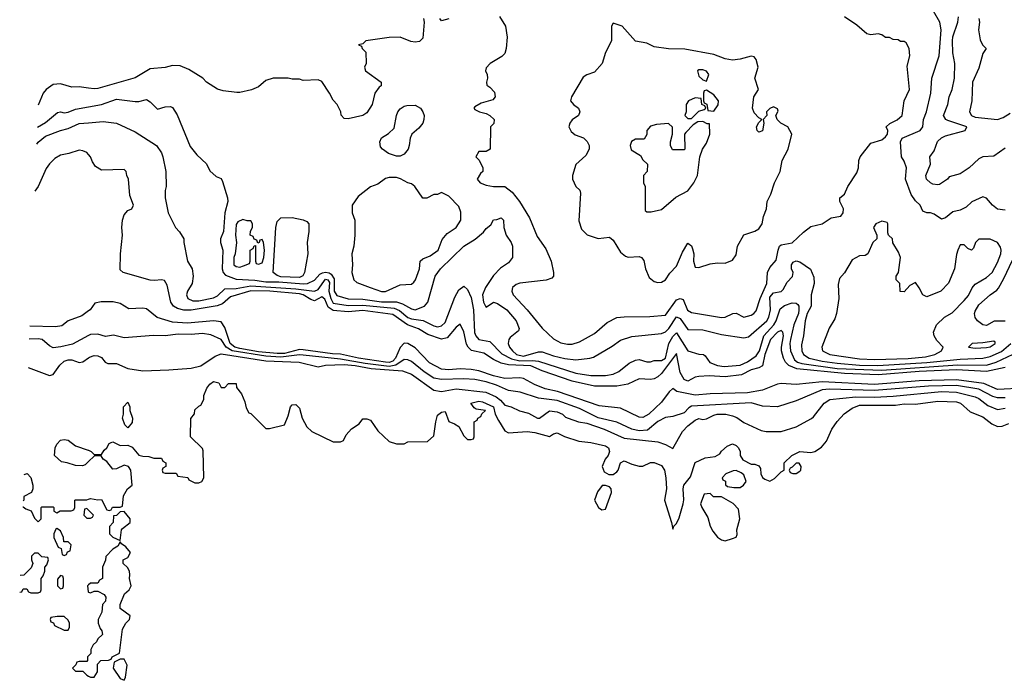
# Model space of a CAD drawing. Header units: inches. Extents: x 2348352 to 2479776, y 460422 to 613655.
# Tile 220 of 256: x 2349631 to 2354906, y 555465 to 559004. Entities that reach past the tile are written whole.
import ezdxf

# ---------------------------------------------------------------- set-up
doc = ezdxf.new("R2010")
doc.units = ezdxf.units.IN
doc.header["$MEASUREMENT"] = 0
doc.layers.add('C3545', color=7, linetype='Continuous')
doc.layers.add('C3555', color=7, linetype='Continuous')

msp = doc.modelspace()

# ---------------------------------------------------------------- linework, layer by layer
at = {"layer": 'C3545', "color": 4}
for points, elevation in [([(2350000, 558637.1), (2349950, 558644), (2349910, 558642.8), (2349850, 558660.7), (2349810, 558656.3), (2349773.2, 558630), (2349756, 558610), (2349730.3, 558545.8)], 96), ([(2349725.8, 558428.2), (2349770, 558452.7), (2349833.8, 558506.2), (2349850, 558510.6), (2349870, 558504.9), (2349890, 558507.7), (2349930, 558525.5), (2350000, 558538)], 92), ([(2349722.4, 558336.8), (2349730, 558347.7), (2349770, 558380.4), (2349849.7, 558410.3), (2349890, 558420.5), (2349950, 558448.2), (2350000, 558452.2)], 88), ([(2350000, 558281.7), (2349990, 558292), (2349970, 558302), (2349950, 558304.7), (2349893.6, 558286.4), (2349850, 558278.8), (2349820.2, 558259.8), (2349790, 558231.3), (2349772.5, 558207.5), (2349729.3, 558110), (2349712.8, 558085.6)], 84), ([(2350000, 557443.5), (2349963.2, 557416.8), (2349890, 557391.3), (2349856, 557364), (2349822.2, 557357.8), (2349685.3, 557362)], 76), ([(2350000, 557312), (2349914.1, 557265.8), (2349850.7, 557250.7), (2349810, 557246.8), (2349790, 557256), (2349751.3, 557290), (2349730, 557294), (2349682.7, 557292.1)], 72), ([(2349676.9, 557140.3), (2349790, 557097.3), (2349810, 557102.8), (2349846.4, 557153.6), (2349870, 557175.3), (2349890, 557182), (2349910, 557182.4), (2349950, 557168), (2349970, 557170.6), (2350000, 557191.7)], 68), ([(2350000, 556637.2), (2349981, 556619), (2349966.8, 556613.2), (2349930, 556616), (2349886, 556630), (2349854.6, 556634.6), (2349818, 556670), (2349821.2, 556710), (2349829.5, 556730.5), (2349850, 556750.8), (2349870, 556754.8), (2349890.7, 556750.7), (2349930, 556721), (2349998, 556698), (2350000, 556697)], 64), ([(2349655.1, 556566.9), (2349672, 556572), (2349691.6, 556551.6), (2349702, 556510), (2349702, 556490), (2349694, 556470), (2349654, 556450), (2349654, 556430), (2349650, 556426), (2349649.7, 556426)], 64), ([(2349648.5, 556393.9), (2349650, 556394), (2349663.6, 556383.6), (2349692.7, 556372.7), (2349710, 556334), (2349730, 556314), (2349746, 556330), (2349746, 556390), (2349750, 556394), (2349810, 556394), (2349814, 556390), (2349814, 556370), (2349830, 556362), (2349848, 556372), (2349907.3, 556372.7), (2349922, 556378), (2349926, 556390), (2349926, 556430), (2349930, 556432), (2349990, 556432), (2350000, 556435)], 64), ([(2350000, 556376), (2349990, 556386), (2349978, 556382), (2349974, 556350), (2349990, 556334), (2350000, 556334)], 64), ([(2349631.1, 555936.6), (2349642, 555938), (2349650, 555954), (2349670, 555954), (2349678, 555938), (2349690, 555934), (2349730, 555934), (2349742, 555938), (2349746, 555950), (2349746, 556010), (2349756.4, 556023.6), (2349766, 556050), (2349766, 556070), (2349776.4, 556083.6), (2349786, 556110), (2349782, 556122), (2349750, 556126), (2349730, 556146)], 64), ([(2349730, 556146), (2349710, 556146), (2349694, 556130), (2349694, 556110), (2349702, 556090), (2349692.7, 556067.3), (2349652.7, 556027.3), (2349634.5, 556026.3)], 64), ([(2350000, 555976), (2349994, 555970), (2349998, 555938), (2350000, 555937.3)], 64), ([(2350000, 555596.3), (2349994, 555590), (2349994, 555570), (2349990, 555566), (2349950, 555566), (2349938, 555562), (2349932.7, 555547.3), (2349914, 555530), (2349930, 555514), (2349970, 555514), (2349990, 555492), (2350000, 555487)], 64)]:
    msp.add_lwpolyline(points, dxfattribs=dict(at, elevation=elevation))
at = {"layer": 'C3545', "color": 4, "elevation": 64}
for points in [[(2349830, 556278), (2349824.7, 556275.3), (2349814, 556250), (2349814, 556230), (2349838, 556178), (2349854, 556170), (2349858, 556138), (2349870, 556134), (2349882, 556138), (2349887.3, 556152.7), (2349902, 556158), (2349906, 556190), (2349890, 556206), (2349867.3, 556207.3), (2349866, 556230), (2349850, 556266)], [(2349850, 556026), (2349834, 556006), (2349834, 555970), (2349850, 555954), (2349862, 555958), (2349866, 555970), (2349866, 556010), (2349862, 556022)], [(2349832.7, 555807.3), (2349798, 555802), (2349794, 555790), (2349798, 555778), (2349812.7, 555772.7), (2349818, 555758), (2349870, 555734), (2349890, 555734), (2349898, 555750), (2349898, 555770), (2349890, 555786), (2349870, 555806)]]:
    msp.add_lwpolyline(points, close=True, dxfattribs=at)
at = {"layer": 'C3555', "color": 4}
for points, elevation in [([(2354910, 557984), (2354870, 557989), (2354842, 558010), (2354810, 558048), (2354790, 558055.3), (2354731.1, 558028.9), (2354701, 557999), (2354670, 557984), (2354630, 557974), (2354590, 557942), (2354570, 557935.3), (2354530, 557962), (2354510, 557968.7), (2354490, 557968.7), (2354470, 557978), (2354455.3, 558010), (2354430, 558034), (2354407.2, 558067.2), (2354376, 558150), (2354381.2, 558210), (2354370, 558246), (2354355.3, 558270), (2354349.2, 558350), (2354359, 558370), (2354455.3, 558410), (2354468.7, 558430), (2354472.3, 558470), (2354489.6, 558510), (2354511.8, 558610), (2354517, 558690), (2354556.9, 558810), (2354567.8, 558950), (2354560.7, 558990), (2354527, 559050)], 92), ([(2351794, 559010), (2351797.6, 558990), (2351790, 558904.7), (2351773.6, 558886.4), (2351750, 558883), (2351726.6, 558886.6), (2351670, 558910.6), (2351610, 558907.7), (2351486, 558890), (2351470, 558874), (2351446, 558870), (2351462, 558862), (2351466, 558850), (2351486, 558830), (2351488, 558770), (2351478, 558750), (2351484, 558730), (2351568, 558670), (2351568, 558650), (2351557.2, 558642.8), (2351534, 558610), (2351519, 558550), (2351490, 558504.7), (2351470, 558491), (2351390, 558472), (2351370, 558474), (2351352.7, 558492.7), (2351352, 558510), (2351332, 558550), (2351310, 558572), (2351291, 558610), (2351250, 558672), (2351230, 558682), (2351150, 558678), (2351130, 558684.7), (2351090, 558684.7), (2351070, 558691.3), (2350989.1, 558690.9), (2350950, 558678), (2350910, 558644.7), (2350872.3, 558627.7), (2350810, 558614), (2350794.4, 558614.4), (2350722, 558622), (2350690, 558631.3), (2350632, 558670), (2350612, 558690), (2350538, 558738), (2350490, 558756), (2350450, 558758.8), (2350410, 558747.3), (2350330, 558740.7), (2350250, 558692.7), (2350050, 558635.5), (2350030, 558633), (2350000, 558637.1)], 96), ([(2351930, 559008.7), (2351890, 558998), (2351882, 559010)], 92), ([(2352201.6, 559021.6), (2352233, 558970), (2352242, 558910), (2352237.3, 558850), (2352230, 558822), (2352213.7, 558806.3), (2352151.3, 558770), (2352130, 558746), (2352127.3, 558730), (2352136, 558710), (2352138, 558690), (2352132, 558670), (2352132.7, 558652.7), (2352150, 558642), (2352175.3, 558615.3), (2352178, 558590), (2352165.4, 558574.6), (2352103.5, 558556.5), (2352070, 558538), (2352064.7, 558530), (2352070, 558522), (2352094, 558510), (2352130, 558501), (2352150, 558491), (2352172, 558470), (2352171.6, 558448.4), (2352154, 558430), (2352152, 558310), (2352130, 558298), (2352090, 558298), (2352074, 558270), (2352091.6, 558251.6), (2352111.3, 558210), (2352111.3, 558190), (2352099.6, 558180.4), (2352082, 558150), (2352098, 558130), (2352130, 558118), (2352169.4, 558110.6), (2352230, 558110.8), (2352270, 558080.7), (2352308.2, 558030), (2352362, 557942), (2352402.6, 557842.6), (2352450, 557776), (2352478, 557710), (2352490.7, 557649.3), (2352490.7, 557629.3), (2352481, 557619), (2352450.7, 557609.3), (2352310, 557592.3), (2352290, 557585.2), (2352270.7, 557569.3), (2352267.3, 557550), (2352274, 557530), (2352348.8, 557448.8), (2352430, 557350.7), (2352490, 557294), (2352530, 557273), (2352564.9, 557264.9), (2352590, 557266), (2352630, 557278.4), (2352710, 557323), (2352777.5, 557382.5), (2352830, 557407.7), (2352870, 557412.7), (2353006.8, 557413.2), (2353090, 557421.6), (2353150, 557502.4), (2353170, 557510.7), (2353184.5, 557504.5), (2353208.4, 557448.4), (2353230, 557434.4), (2353390, 557408.2), (2353410, 557410.5), (2353450.7, 557430.7), (2353470, 557430.8), (2353510, 557410.8), (2353550, 557420.7), (2353564, 557430), (2353575.6, 557444.4), (2353597.6, 557510), (2353633.6, 557590), (2353636.9, 557650), (2353650, 557676.3), (2353683.9, 557716.1), (2353694, 557770), (2353702, 557790), (2353710, 557798), (2353770, 557807.7), (2353830, 557864.9), (2353870, 557895.5), (2353929.3, 557910.7), (2353978, 557942), (2354030, 557952), (2354042, 557970), (2354044, 557990), (2354024, 558030), (2354024, 558050), (2354048.7, 558070), (2354068, 558110), (2354116, 558184), (2354125.2, 558210), (2354126, 558250), (2354134, 558270), (2354190, 558342.8), (2354250, 558360.5), (2354270, 558376.3), (2354279.6, 558390), (2354282, 558410), (2354273.2, 558430), (2354291.6, 558448.4), (2354332.4, 558467.6), (2354358, 558490), (2354369.2, 558570), (2354397.2, 558630), (2354385.1, 558754.9), (2354399.3, 558810), (2354395.3, 558850), (2354380.4, 558880.4), (2354370, 558888), (2354350, 558888), (2354336.4, 558896.4), (2354310, 558898), (2354290, 558908), (2354270, 558908.7), (2354250, 558922), (2354230, 558928), (2354190, 558922), (2354170, 558928.7), (2354115.5, 558975.5), (2354050, 559019)], 96), ([(2354910, 558315.3), (2354850, 558273.2), (2354790, 558269), (2354770, 558259), (2354718, 558210), (2354670, 558179), (2354610, 558162), (2354601, 558150), (2354558.7, 558121.3), (2354550, 558118.4), (2354523.3, 558123.3), (2354509.4, 558130), (2354489.5, 558150), (2354485.1, 558170), (2354509.4, 558230), (2354506, 558270), (2354530, 558302), (2354548.5, 558351.5), (2354568.5, 558371.5), (2354590, 558381.3), (2354695.3, 558410), (2354704, 558430), (2354603.5, 558463.5), (2354592.7, 558470), (2354579.3, 558490), (2354603.7, 558550), (2354609.4, 558590), (2354626.6, 558630), (2354639.3, 558690), (2354640.9, 558770), (2354630, 558826), (2354627.8, 558890), (2354630, 558911.3), (2354657, 558990), (2354660.1, 559020.1)], 88), ([(2354769.3, 559010), (2354772.7, 558990), (2354766.6, 558950), (2354776.5, 558896.5), (2354789.1, 558869.1), (2354808, 558850), (2354790, 558822), (2354770, 558744.7), (2354734.5, 558670), (2354732.3, 558570), (2354719.3, 558510), (2354729.3, 558490), (2354750, 558482.4), (2354870, 558469.7), (2354899.9, 558480.1), (2354936.7, 558503.3)], 84), ([(2350000, 558538), (2350069.6, 558550.4), (2350150, 558578), (2350250, 558566), (2350270, 558566), (2350310, 558576), (2350330, 558564.7), (2350370, 558524.7), (2350410, 558538), (2350439.6, 558539.6), (2350450, 558534), (2350474.4, 558494.4), (2350544.5, 558324.5), (2350579.8, 558279.8), (2350631.1, 558231.1), (2350650, 558194), (2350683.6, 558163.6), (2350710, 558154), (2350716.9, 558136.9), (2350744.7, 558050), (2350746, 558030), (2350730.3, 557970), (2350722.8, 557870), (2350706.7, 557830), (2350706.7, 557810), (2350719.2, 557770), (2350715.8, 557670), (2350721.1, 557650), (2350734.4, 557634.4), (2350790, 557614.6), (2350890, 557608.6), (2350950, 557599.8), (2351019.2, 557599.2), (2351151.6, 557588.4), (2351172.7, 557590), (2351210, 557608.5), (2351238.6, 557641.4), (2351252.4, 557647.6), (2351270, 557651.7), (2351288.5, 557648.5), (2351300.3, 557640.3), (2351315.3, 557615.3), (2351316.5, 557550), (2351330, 557526.3), (2351390, 557509.2), (2351470, 557505.8), (2351570, 557493), (2351650, 557491.5), (2351681.2, 557481.2), (2351730, 557454), (2351750, 557450.4), (2351799, 557470), (2351817.2, 557490), (2351856, 557630), (2351885.2, 557670), (2352010, 557790.6), (2352071.5, 557828.5), (2352115.1, 557864.9), (2352130, 557884.7), (2352154.6, 557905.4), (2352170, 557932), (2352187.3, 557932.7), (2352210, 557942), (2352222, 557930), (2352224.7, 557890), (2352238, 557850), (2352264.7, 557810), (2352271.3, 557790), (2352271.3, 557730), (2352250, 557702), (2352207.1, 557672.9), (2352170, 557634), (2352126.8, 557570), (2352110.8, 557530), (2352116, 557490), (2352126, 557470), (2352130, 557464.7), (2352169.3, 557490.7), (2352190, 557484), (2352240.7, 557450), (2352290, 557391), (2352306.8, 557350), (2352302.8, 557337.2), (2352258.4, 557301.6), (2352250.6, 557290), (2352248.4, 557270), (2352255.8, 557250), (2352270.4, 557230), (2352292.7, 557210), (2352330, 557200.9), (2352410, 557223.7), (2352430, 557224.9), (2352490, 557202.6), (2352551.5, 557188.5), (2352610, 557181.6), (2352686, 557190), (2352704.1, 557195.9), (2352804.8, 557255.2), (2352850, 557287.3), (2352910, 557307.3), (2353070, 557322), (2353090, 557332.2), (2353107.8, 557350), (2353150, 557412.7), (2353170, 557403), (2353210, 557344), (2353290, 557341.6), (2353390, 557317.1), (2353510, 557298.8), (2353535.1, 557304.9), (2353634, 557390), (2353644.4, 557410), (2353653.3, 557450), (2353650, 557517.3), (2353670, 557541.1), (2353710, 557548.2), (2353721.6, 557558.4), (2353742.7, 557597.3), (2353771.6, 557628.4), (2353774, 557650), (2353765.6, 557670), (2353765.6, 557690), (2353774.2, 557705.8), (2353790, 557712.7), (2353810, 557706), (2353867.2, 557667.2), (2353884.8, 557624.8), (2353887.6, 557590), (2353870.4, 557530), (2353870.5, 557470), (2353850, 557429), (2353838.7, 557390), (2353830.6, 557310), (2353818.8, 557261.2), (2353821.3, 557230), (2353830, 557210.8), (2353860.7, 557190), (2353930, 557174.5), (2354010, 557164), (2354130, 557153.9), (2354228.4, 557151.6), (2354490, 557167), (2354670, 557185.4), (2354790, 557190.2), (2354830, 557199.2), (2354890, 557225.8), (2354939.7, 557270)], 92), ([(2350000, 558452.2), (2350078.5, 558458.5), (2350150.5, 558450.5), (2350250, 558402.8), (2350364.7, 558330), (2350390.7, 558290.7), (2350398.8, 558270), (2350414.8, 558190), (2350416, 558110), (2350410.9, 558089.1), (2350410.8, 558050), (2350426.8, 557970), (2350466, 557890), (2350487.1, 557867.1), (2350511, 557830), (2350511, 557810), (2350530.8, 557710), (2350554.8, 557670), (2350561, 557630), (2350554.8, 557590), (2350530.7, 557550), (2350524.9, 557530), (2350531, 557510), (2350558.4, 557498.4), (2350590, 557497.6), (2350670, 557513.7), (2350690, 557523.7), (2350730, 557561.7), (2350790, 557563.5), (2350870, 557578.8), (2351110, 557562.7), (2351210, 557550.3), (2351230, 557558), (2351270, 557614.2), (2351282, 557610), (2351290, 557596), (2351286.7, 557550), (2351297.3, 557510), (2351310, 557485.8), (2351390, 557473.5), (2351470, 557474.4), (2351638, 557458), (2351666, 557446), (2351710, 557408.3), (2351730, 557401.2), (2351792.7, 557392.7), (2351850, 557364.4), (2351870, 557359.3), (2351890, 557363.8), (2351910, 557382), (2351962, 557518), (2351984.2, 557555.8), (2352010, 557576), (2352030, 557558.8), (2352050, 557516), (2352061.5, 557450), (2352068.2, 557328.2), (2352074, 557310), (2352090, 557290.4), (2352150, 557279.1), (2352214.1, 557214.1), (2352266.3, 557186.3), (2352310, 557176), (2352378.4, 557178.4), (2352410, 557174.4), (2352609.6, 557110.4), (2352690, 557097.6), (2352770, 557097.6), (2352810, 557104.4), (2352841, 557119), (2352896.6, 557163.4), (2352930, 557180.7), (2352950, 557184), (2352990, 557170.8), (2353010, 557170.8), (2353030, 557178.8), (2353070, 557178), (2353090, 557190.7), (2353108.5, 557270), (2353130, 557306.4), (2353150, 557326), (2353210, 557230.7), (2353270, 557211.3), (2353294, 557210), (2353303.6, 557203.6), (2353327.9, 557167.9), (2353370, 557150.7), (2353405.7, 557145.7), (2353490, 557152.4), (2353530, 557171.8), (2353576.1, 557203.9), (2353593.5, 557230), (2353618, 557310), (2353670.9, 557370), (2353682.7, 557390), (2353705.6, 557454.4), (2353727.3, 557472.7), (2353770, 557487), (2353790, 557486), (2353798.7, 557478.7), (2353804.4, 557470), (2353804.9, 557450), (2353802.4, 557430), (2353777.3, 557370), (2353760.7, 557290), (2353757.3, 557270), (2353760.3, 557230), (2353782.3, 557182.3), (2353798.4, 557170), (2353821.5, 557161.5), (2354010, 557135.9), (2354250, 557125.8), (2354655.1, 557155.1), (2354810, 557153.2), (2354862, 557170), (2354952.4, 557212.4)], 88), ([(2354910, 557140.3), (2354810, 557119.8), (2354650, 557128.1), (2354450, 557118.4), (2354230, 557101), (2354050, 557107.6), (2353793.8, 557133.8), (2353751, 557151), (2353733.1, 557170), (2353722.8, 557190), (2353712.6, 557230), (2353712.4, 557250), (2353722.6, 557310), (2353719.1, 557330), (2353710, 557339.1), (2353690, 557330.3), (2353652.6, 557290), (2353623.5, 557210), (2353609.7, 557150.3), (2353590, 557139.5), (2353550, 557128.9), (2353498, 557102), (2353410, 557091.3), (2353324.1, 557095.9), (2353270, 557093.1), (2353250, 557089), (2353210, 557067.1), (2353190, 557076.9), (2353170, 557114), (2353150, 557216), (2353070, 557108.8), (2353050, 557090.3), (2353030, 557080.4), (2353010, 557076.4), (2352950, 557079.3), (2352888.2, 557051.8), (2352830, 557041.1), (2352710, 557040.2), (2352590, 557068.1), (2352430, 557123.6), (2352369.5, 557149.5), (2352250, 557155.4), (2352210, 557163.9), (2352170, 557182.7), (2352117.2, 557217.2), (2352051.8, 557231.8), (2352032.7, 557250), (2352025.3, 557265.3), (2352010, 557332), (2351990, 557372), (2351970, 557356), (2351920.5, 557299.5), (2351890, 557292), (2351818, 557318), (2351767.5, 557347.5), (2351709.4, 557369.4), (2351630, 557424.9), (2351470, 557446.2), (2351390, 557439.7), (2351310, 557445.2), (2351283.4, 557463.4), (2351266, 557506), (2351250, 557519.5), (2351210, 557498.3), (2351190, 557504.6), (2351150.4, 557530), (2351130, 557535.3), (2350972, 557550), (2350870, 557550.9), (2350760.9, 557519.1), (2350717.5, 557482.5), (2350688.9, 557471.1), (2350550, 557447), (2350510, 557447.6), (2350476, 557456), (2350454.4, 557470), (2350440.3, 557490), (2350422, 557582), (2350407.1, 557607.1), (2350390, 557610.8), (2350354.1, 557605.8), (2350330, 557609), (2350184.7, 557650), (2350170, 557664.7), (2350170.4, 557750), (2350182.6, 557850), (2350177.6, 557890), (2350182.6, 557930), (2350190, 557959), (2350210, 557982), (2350231.3, 557990), (2350241, 558010), (2350222, 558062), (2350214.8, 558150), (2350204.7, 558170), (2350202, 558190), (2350190, 558202), (2350070, 558198), (2350038, 558218), (2350022, 558242), (2350011.3, 558270), (2350000, 558281.7)], 84), ([(2354910, 557389.4), (2354850.7, 557389.3), (2354810, 557366), (2354790, 557369.3), (2354762, 557390), (2354750, 557408), (2354746.6, 557430), (2354750, 557442), (2354770, 557476), (2354829, 557530), (2354865.4, 557554.6), (2354873.8, 557566.2), (2354903.3, 557616.7), (2354950, 557716)], 92), ([(2355010, 557030.2), (2354870, 557022.7), (2354795.1, 557055.1), (2354650, 557074.3), (2354450, 557068.6), (2354210, 557048.7), (2353930, 557064.1), (2353790, 557050.3), (2353710, 557054.9), (2353690, 557051.8), (2353610, 557018.4), (2353530, 557004.9), (2353330, 557000.3), (2353250, 556992.6), (2353151.3, 557011.3), (2353130, 557027.3), (2353110, 557010.7), (2353070, 556954.9), (2353002, 556890), (2352970, 556872.7), (2352950, 556874.9), (2352850, 556922), (2352735.1, 556935.1), (2352512.6, 557012.6), (2352446.6, 557026.6), (2352389.2, 557049.2), (2352330, 557082), (2352310, 557085.7), (2352230, 557081.3), (2352170, 557095.5), (2352090, 557123.6), (2352050, 557129), (2351990, 557132.9), (2351930, 557127.6), (2351890, 557132.2), (2351826.3, 557166.3), (2351750, 557246.4), (2351710, 557268.5), (2351690, 557270.3), (2351670, 557248.4), (2351643.8, 557190), (2351630, 557174.7), (2351610, 557167.9), (2351591, 557169), (2351446.8, 557190), (2351350, 557211.5), (2351306.7, 557213.3), (2351150, 557235), (2351130, 557236.5), (2351050, 557216.4), (2351010, 557215), (2350910, 557225.4), (2350810, 557242.3), (2350783.1, 557250), (2350759.3, 557270), (2350730, 557355.5), (2350710, 557384.9), (2350670, 557391.3), (2350530, 557378), (2350450, 557382.7), (2350367.7, 557407.7), (2350310, 557455.5), (2350290, 557459.3), (2350215.2, 557455.2), (2350170, 557484), (2350132.5, 557492.5), (2350068, 557492), (2350034, 557486), (2350009, 557450), (2350000, 557443.5)], 76), ([(2354910, 556978.5), (2354870, 556978), (2354844.6, 556984.6), (2354770, 557024.2), (2354650, 557043.5), (2354499.7, 557040.3), (2354210, 557017.7), (2353970, 557025.2), (2353930, 557021.1), (2353790, 556962), (2353690, 556930.7), (2353610, 556933), (2353550, 556950.4), (2353230, 556933), (2353215.6, 556924.4), (2353190, 556897.1), (2353130, 556877.3), (2353090, 556873), (2353050, 556850.4), (2352994.6, 556805.4), (2352950, 556800.9), (2352910.8, 556810), (2352830, 556848.4), (2352730, 556870.3), (2352630, 556921.3), (2352510, 556964.6), (2352410, 556976.4), (2352312.3, 557007.7), (2352250, 557017.1), (2352186.1, 557046.1), (2352130, 557064), (2352070, 557075.6), (2352010, 557080.3), (2351890, 557075.6), (2351850, 557082.6), (2351797.4, 557117.4), (2351730, 557172.7), (2351710, 557181.6), (2351690, 557183.8), (2351646.7, 557153.3), (2351610, 557146.5), (2351482.4, 557162.4), (2351350, 557185.9), (2351150, 557206.3), (2351130, 557207.8), (2351030, 557195.7), (2350950, 557201), (2350770.1, 557230.1), (2350738, 557250), (2350710, 557290.6), (2350655.2, 557315.2), (2350610, 557323.2), (2350550, 557318), (2350480.3, 557319.7), (2350410, 557310.3), (2350348.5, 557311.5), (2350190, 557299.1), (2350133.7, 557313.7), (2350090, 557307.3), (2350050, 557318.8), (2350010, 557317.3), (2350000, 557312)], 72), ([(2350000, 557191.7), (2350004.9, 557195.1), (2350030, 557205.5), (2350050, 557203), (2350070, 557193.4), (2350088.7, 557168.7), (2350102.8, 557162.8), (2350150, 557162), (2350210, 557135.6), (2350290, 557123.6), (2350430, 557127.2), (2350550, 557137.3), (2350601.2, 557150), (2350679, 557201), (2350710, 557214.3), (2350950, 557177.1), (2351128.7, 557168.7), (2351230, 557144), (2351270, 557153.7), (2351370, 557156.6), (2351428.6, 557151.4), (2351514.6, 557134.6), (2351682.4, 557122.4), (2351730, 557104.6), (2351850, 557018.7), (2351890, 557012.2), (2351970, 557026.7), (2352127.9, 557007.9), (2352183.1, 556983.1), (2352206.2, 556966.2), (2352230, 556939.1), (2352264.7, 556930), (2352308.9, 556908.9), (2352356.1, 556896.1), (2352404.7, 556870), (2352415.3, 556870), (2352470, 556907.7), (2352510, 556903), (2352538.8, 556890), (2352554.6, 556874.6), (2352568.4, 556868.4), (2352624.7, 556850), (2352670, 556841.7), (2352762.8, 556810), (2352870, 556761.3), (2353050, 556743.1), (2353090, 556728.2), (2353130, 556706), (2353182, 556798), (2353210, 556828), (2353250, 556859.1), (2353270, 556867.3), (2353290, 556862), (2353310, 556864.9), (2353350, 556886), (2353368, 556890), (2353414, 556890), (2353450, 556881.6), (2353471.9, 556871.9), (2353510, 556845.5), (2353603.4, 556803.4), (2353630, 556797.3), (2353710, 556797.1), (2353790, 556822), (2353872.1, 556867.9), (2353883.7, 556876.3), (2353940.9, 556950), (2353971.5, 556968.5), (2354110, 556982.8), (2354210, 556981.5), (2354310, 556986.4), (2354570, 557011.8), (2354650, 557008.1), (2354750, 556983.7), (2354770, 556974), (2354817.2, 556937.2), (2354870, 556916.4), (2354910, 556922)], 68), ([(2350000, 556697), (2350014, 556690), (2350030, 556674), (2350070, 556674), (2350083.1, 556696.9), (2350098, 556710), (2350110, 556734), (2350120.4, 556739.6), (2350130, 556742), (2350170, 556722), (2350210, 556724.7), (2350234.4, 556714.4), (2350270, 556671.3), (2350290, 556664.7), (2350323.6, 556663.6), (2350350, 556654), (2350390, 556654), (2350398, 556638), (2350414, 556630), (2350414, 556610), (2350398, 556602), (2350394, 556590), (2350398, 556578), (2350410, 556574), (2350470, 556574), (2350478, 556558), (2350531.6, 556551.6), (2350538, 556538), (2350570, 556522), (2350590, 556522), (2350606, 556530), (2350618, 556550), (2350614.6, 556694.6), (2350610, 556706), (2350546, 556770), (2350547.3, 556867.3), (2350567.3, 556892.7), (2350570, 556914), (2350590, 556934), (2350602, 556938), (2350618, 556970), (2350618, 556990), (2350634, 557030), (2350650, 557052), (2350670, 557064.7), (2350698, 557058), (2350710, 557034), (2350730, 557034), (2350750, 557054), (2350790, 557054), (2350792.7, 557032.7), (2350819.6, 556999.6), (2350836.9, 556956.9), (2350843.6, 556923.6), (2350858, 556898), (2350870, 556894), (2350950, 556814), (2350970, 556814), (2351050, 556834), (2351070, 556882), (2351082.7, 556930), (2351090, 556941), (2351110, 556942.8), (2351130, 556922), (2351144.9, 556870), (2351170, 556822), (2351196.9, 556796.9), (2351310, 556742), (2351350, 556742), (2351366, 556750), (2351380.2, 556779.8), (2351408.9, 556811.1), (2351450, 556838), (2351470, 556864.7), (2351490, 556866), (2351510, 556858), (2351550, 556802), (2351610, 556744.7), (2351650, 556732), (2351690, 556732), (2351710, 556742), (2351816.4, 556743.6), (2351850, 556774), (2351859.6, 556850), (2351870, 556884.7), (2351890, 556901), (2351910, 556904.7), (2351930, 556851.3), (2351959.6, 556839.6), (2351983.6, 556823.6), (2352010, 556774), (2352030, 556754), (2352050, 556754), (2352062, 556758), (2352066, 556770), (2352066, 556850), (2352082, 556858), (2352086, 556870), (2352102, 556878), (2352107.3, 556892.7), (2352126, 556910), (2352076.5, 556916.5), (2352065.2, 556925.2), (2352048, 556950), (2352090, 556960.5), (2352110, 556957.1), (2352170, 556930.4), (2352178.4, 556890), (2352195.8, 556855.8), (2352230, 556801), (2352250, 556791), (2352350, 556798), (2352390, 556793), (2352470, 556771.3), (2352490, 556784.7), (2352510, 556790.5), (2352550, 556771), (2352626.4, 556746.4), (2352690, 556739.1), (2352770, 556720.7), (2352786, 556710), (2352791, 556690), (2352782.8, 556670), (2352766.8, 556650), (2352750.8, 556610), (2352762, 556582), (2352786.8, 556566.8), (2352810, 556567.3), (2352830, 556581), (2352837.2, 556590), (2352849.4, 556630.6), (2352870, 556641), (2352910, 556622), (2352950, 556612), (2352970, 556612), (2353010, 556631.3), (2353030, 556631.3), (2353070, 556616), (2353086, 556590), (2353092.7, 556550), (2353096.3, 556490), (2353084.7, 556430), (2353122.8, 556310), (2353130, 556274), (2353135.3, 556290), (2353150, 556304.7), (2353164.1, 556335.9), (2353185.2, 556410), (2353189.3, 556430.7), (2353185.2, 556490), (2353189.2, 556510), (2353225.2, 556554.8), (2353250, 556632), (2353303.1, 556656.9), (2353356.4, 556663.6), (2353382, 556678), (2353390, 556692), (2353420.2, 556719.8), (2353450, 556731.3), (2353470, 556722), (2353482, 556710), (2353491, 556690), (2353491.3, 556670), (2353505.4, 556645.4), (2353550, 556622), (2353570, 556622), (2353590, 556614), (2353599.6, 556599.6), (2353602, 556570), (2353611.1, 556551.1), (2353622, 556542), (2353650, 556531.3), (2353674.6, 556545.4), (2353710, 556582), (2353726, 556590), (2353726, 556630), (2353768, 556670), (2353810, 556691), (2353870, 556684.7), (2353890, 556691.3), (2353926, 556714), (2353953.6, 556746.4), (2353982, 556810), (2354010, 556850.7), (2354048, 556892), (2354090, 556923), (2354130, 556938.7), (2354322, 556938), (2354370, 556946), (2354430, 556944.4), (2354550, 556959.5), (2354650, 556957), (2354670.7, 556950), (2354722.9, 556902.9), (2354790, 556875.8), (2354839, 556839), (2354870, 556824.9), (2354893.6, 556826.4), (2354930, 556840.7)], 64), ([(2350000, 556435), (2350010, 556438), (2350050, 556432), (2350070, 556434), (2350098, 556378), (2350110, 556374), (2350122, 556378), (2350128.4, 556391.6), (2350170, 556392), (2350182, 556398), (2350186.6, 556453.4), (2350209, 556490), (2350233.2, 556510), (2350226, 556590), (2350214, 556610), (2350190, 556617.2), (2350150, 556597.2), (2350130, 556595.3), (2350097.5, 556637.5), (2350078, 556650), (2350067.3, 556667.3), (2350030, 556666), (2350000, 556637.2)], 64), ([(2350000, 556334), (2350010, 556334), (2350022, 556338), (2350026, 556350), (2350000, 556376)], 64), ([(2350000, 555487), (2350010, 555482), (2350030, 555482), (2350048, 555510), (2350048.4, 555551.6), (2350066, 555570), (2350107.3, 555572.7), (2350122, 555578), (2350126, 555590), (2350166, 555610), (2350181.6, 555738.4), (2350199.3, 555770), (2350219.3, 555790), (2350222.7, 555810), (2350169.4, 555849.4), (2350169, 555870), (2350192.7, 555927.3), (2350218, 555950), (2350228.7, 555970), (2350219, 556010), (2350222, 556030), (2350219, 556050), (2350209.1, 556069.1), (2350186, 556090), (2350186, 556110), (2350210, 556122), (2350224, 556150), (2350200.4, 556180.4), (2350176.4, 556196.4), (2350170, 556206), (2350156.9, 556183.1), (2350130, 556168), (2350092.7, 556127.3), (2350091.6, 556108.4), (2350074, 556070), (2350074, 556010), (2350058, 556002), (2350050, 555986), (2350010, 555986), (2350000, 555976)], 64), ([(2350000, 555937.3), (2350010, 555934), (2350030, 555942), (2350050, 555942), (2350083.6, 555923.6), (2350092, 555910), (2350091.6, 555888.4), (2350074, 555870), (2350072, 555830), (2350051.3, 555790), (2350051.3, 555770), (2350062, 555742), (2350072, 555730), (2350074, 555710), (2350050, 555686), (2350042, 555670), (2350024.7, 555655.3), (2350012, 555630), (2350011.6, 555608.4), (2350000, 555596.3)], 64)]:
    msp.add_lwpolyline(points, dxfattribs=dict(at, elevation=elevation))
for points, elevation in [([(2352810, 558986), (2352802, 558970), (2352801, 558890), (2352770, 558828), (2352750.8, 558770), (2352710, 558722), (2352670, 558708.7), (2352650, 558695.3), (2352586.8, 558590), (2352581, 558570), (2352598, 558550), (2352624.7, 558530), (2352632, 558510), (2352624.7, 558490), (2352590, 558468), (2352578, 558450), (2352572, 558430), (2352585.4, 558405.4), (2352606.4, 558386.4), (2352651, 558371), (2352671.1, 558351.1), (2352682, 558330), (2352682, 558310), (2352663.6, 558276.4), (2352611.1, 558228.9), (2352592, 558170), (2352592, 558150), (2352611.1, 558111.1), (2352631.3, 558090), (2352635.3, 558075.3), (2352626, 557926), (2352641, 557881), (2352671.1, 557851.1), (2352730, 557831.3), (2352790, 557838), (2352810, 557822), (2352850, 557758), (2352876.9, 557736.9), (2352891.1, 557731.1), (2352950, 557736), (2352962, 557730), (2352973.7, 557713.7), (2352984, 557670), (2353003.4, 557623.4), (2353030, 557602), (2353050, 557596.3), (2353070, 557598), (2353090, 557610.7), (2353114.3, 557645.7), (2353150, 557683.8), (2353182.4, 557757.6), (2353210, 557806), (2353230, 557792), (2353235.8, 557775.8), (2353242.4, 557750), (2353241.3, 557710), (2353250, 557678.8), (2353270, 557676), (2353330, 557696), (2353370, 557701), (2353410, 557698.8), (2353450, 557716), (2353470, 557744.7), (2353477.2, 557790), (2353509.4, 557850.6), (2353570, 557870.8), (2353590, 557882.8), (2353609.2, 557910), (2353616, 557950), (2353632, 557990), (2353635.1, 558030), (2353654.5, 558070), (2353675.1, 558130), (2353705.2, 558190), (2353715.1, 558250), (2353747, 558310), (2353766.6, 558390), (2353745.2, 558430), (2353708.7, 558450), (2353688, 558470), (2353682, 558490), (2353693.6, 558513.6), (2353690, 558526), (2353670, 558538), (2353650, 558528), (2353632, 558510), (2353634, 558490), (2353614, 558470), (2353618, 558450), (2353610, 558409), (2353590, 558402), (2353582, 558410), (2353579, 558430), (2353590, 558454), (2353606, 558470), (2353590, 558478), (2353564.8, 558504.8), (2353556, 558530), (2353563.7, 558590), (2353588.7, 558630), (2353569.4, 558690), (2353586.6, 558750), (2353577.2, 558790), (2353565.2, 558805.2), (2353549.1, 558809.1), (2353490, 558792.3), (2353450, 558787), (2353410, 558794.5), (2353350, 558817.6), (2353193.4, 558846.6), (2353107.2, 558847.2), (2353030, 558858), (2352990, 558878), (2352929.3, 558889.3), (2352858, 558970)], 104), ([(2353290, 558735.3), (2353270, 558735.3), (2353262, 558730), (2353270, 558702), (2353290, 558682), (2353310, 558674), (2353322, 558710), (2353310, 558728)], 108), ([(2353310, 558626), (2353298, 558622), (2353294, 558610), (2353294, 558570), (2353298, 558558), (2353311.6, 558551.6), (2353318, 558518), (2353350, 558514), (2353372.9, 558547.1), (2353374, 558570), (2353350, 558602)], 108), ([(2353250, 558586), (2353214, 558570), (2353202, 558550), (2353202, 558510), (2353194, 558490), (2353210, 558474), (2353230, 558474), (2353270, 558514), (2353298, 558522), (2353306, 558530), (2353302, 558542), (2353286, 558550), (2353282, 558582)], 108), ([(2351650, 558272.7), (2351607.6, 558287.6), (2351575.3, 558310), (2351563.7, 558323.7), (2351561.2, 558350), (2351570, 558371), (2351606.6, 558393.4), (2351638, 558422), (2351649.2, 558490), (2351657.2, 558510), (2351670, 558526), (2351690, 558541), (2351704.7, 558544.7), (2351750, 558546), (2351778, 558530), (2351790.9, 558510.9), (2351798, 558490), (2351796, 558470), (2351791, 558450), (2351770, 558422), (2351732, 558390), (2351722, 558370), (2351718, 558330), (2351711.3, 558310), (2351690, 558284), (2351670, 558273.2)], 92), ([(2353290, 558458), (2353263.6, 558456.4), (2353239.6, 558440.4), (2353199.6, 558400.4), (2353192, 558390), (2353194, 558310), (2353190, 558306), (2353127.3, 558307.3), (2353118, 558330), (2353118, 558350), (2353128, 558390), (2353127.3, 558427.3), (2353107.3, 558447.3), (2353043.1, 558443.1), (2353010, 558434), (2352991.3, 558410), (2352991.3, 558388.7), (2352976, 558364), (2352930, 558364), (2352907.9, 558352.1), (2352900.7, 558330), (2352907.3, 558307.3), (2352956.9, 558276.9), (2352970, 558254), (2352994, 558230), (2352992, 558190), (2352972, 558170), (2352972, 558130), (2352982, 558110), (2352982, 557982), (2352990, 557974), (2353014, 557974), (2353070, 557986.8), (2353146.3, 558053.7), (2353210, 558086.8), (2353242.7, 558130), (2353262.7, 558170), (2353275.3, 558270), (2353288.7, 558310), (2353310, 558342), (2353329, 558390), (2353326, 558446), (2353314, 558446)], 108), ([(2351650, 558159.3), (2351610, 558159.3), (2351590, 558154), (2351550, 558122), (2351510, 558109), (2351443.5, 558056.5), (2351411.3, 558010), (2351411.3, 557970), (2351426, 557930), (2351426.8, 557850), (2351420.7, 557790), (2351410.8, 557750), (2351414, 557690), (2351411, 557650), (2351421, 557610), (2351436.8, 557596.8), (2351508.3, 557568.3), (2351570, 557548), (2351590, 557548.2), (2351670, 557582.8), (2351730, 557586.8), (2351742.5, 557597.5), (2351751.8, 557610), (2351773.6, 557670), (2351776, 557710), (2351790, 557722), (2351830, 557738), (2351872.7, 557770), (2351894, 557826), (2351921.2, 557858.8), (2351970, 557891.3), (2351994, 557930), (2351993.6, 557973.6), (2351983.1, 558003.1), (2351930, 558058), (2351890, 558078), (2351870, 558068), (2351850, 558068), (2351811.6, 558048.4), (2351790, 558048), (2351748.7, 558110), (2351730, 558124), (2351710, 558129.2), (2351671.9, 558151.9)], 96), ([(2350826, 557934), (2350799.6, 557920.4), (2350790, 557906), (2350786.8, 557850), (2350792, 557810), (2350784.7, 557750), (2350778, 557730), (2350778, 557690), (2350790, 557681), (2350810, 557678), (2350830, 557684.7), (2350862, 557698), (2350866, 557710), (2350866, 557770), (2350882, 557778), (2350887.3, 557792.7), (2350894, 557794), (2350894, 557710), (2350898, 557698), (2350910, 557694), (2350930, 557702), (2350939, 557730), (2350942, 557770), (2350938, 557810), (2350930, 557826), (2350918, 557822), (2350914, 557810), (2350906, 557806), (2350902, 557822), (2350887.3, 557827.3), (2350882, 557842), (2350866, 557850), (2350868.4, 557871.6), (2350878, 557890), (2350878, 557910), (2350870, 557926), (2350850, 557926)], 96), ([(2351130, 557622.9), (2351030, 557626.6), (2351010, 557634), (2350989.7, 557650), (2351003.1, 557890), (2351010, 557922.8), (2351030, 557942.4), (2351090, 557944.4), (2351150, 557932.4), (2351170, 557923), (2351180.4, 557910), (2351180.3, 557870), (2351171.8, 557810), (2351174, 557750), (2351157.6, 557650), (2351148.4, 557631.6)], 92), ([(2354250, 557924), (2354218, 557910), (2354204.7, 557890), (2354222, 557850), (2354222, 557830), (2354202, 557810), (2354174, 557750), (2354159.6, 557740.4), (2354130, 557738), (2354090, 557718), (2354050, 557648), (2354022.8, 557617.2), (2354015.3, 557584.7), (2354018.8, 557510), (2354006, 557430), (2353998, 557402), (2353968.1, 557351.9), (2353927.3, 557250), (2353930.8, 557230), (2353971.3, 557210), (2354130, 557187.3), (2354210, 557183.5), (2354390, 557188.8), (2354483, 557197), (2354533.2, 557210), (2354568.7, 557230), (2354578, 557250), (2354544.8, 557284.8), (2354529.4, 557310), (2354526.6, 557330), (2354542.7, 557370), (2354585.2, 557410), (2354626.7, 557433.3), (2354690, 557499.1), (2354712.9, 557527.1), (2354732.7, 557567.3), (2354750, 557587.3), (2354810, 557622), (2354840.9, 557650), (2354870, 557702.8), (2354886.6, 557750), (2354889.2, 557770), (2354885.6, 557785.6), (2354868.7, 557810), (2354830, 557829), (2354770, 557828), (2354752, 557810), (2354739.8, 557780.2), (2354730, 557768.7), (2354710, 557778), (2354690, 557798), (2354670, 557798), (2354656, 557770), (2354650, 557746), (2354638.8, 557670), (2354607.1, 557592.9), (2354564.7, 557550), (2354490, 557519), (2354469.1, 557529.1), (2354450, 557568), (2354430, 557595.3), (2354399.6, 557580.4), (2354370, 557546), (2354347.3, 557547.3), (2354346, 557590), (2354326, 557610), (2354326, 557630), (2354338, 557650), (2354348.7, 557730), (2354338.6, 557758.6), (2354308.4, 557808.4), (2354306, 557830), (2354286, 557850), (2354282, 557862), (2354282, 557910), (2354278, 557918)], 96), ([(2354850, 557282), (2354790, 557272.3), (2354734, 557270), (2354714, 557250), (2354750, 557244.9), (2354810, 557248.2), (2354830, 557251.3), (2354857.2, 557270), (2354856, 557276)], 96), ([(2350210, 556818), (2350194, 556834), (2350182, 556870), (2350188, 556890), (2350188, 556930), (2350210, 556954), (2350222, 556930), (2350222, 556910), (2350236, 556870), (2350234.4, 556845.6)], 64), ([(2353790, 556628), (2353770, 556606), (2353758, 556602), (2353754, 556590), (2353758, 556578), (2353772.7, 556572.7), (2353790, 556572), (2353810, 556584.7), (2353815.3, 556590), (2353818, 556610), (2353807.3, 556627.3)], 64), ([(2353470, 556588), (2353452.7, 556587.3), (2353414, 556570), (2353394, 556550), (2353398, 556538), (2353411.6, 556531.6), (2353412.7, 556512.7), (2353423.6, 556503.6), (2353456.9, 556496.9), (2353490, 556498), (2353508, 556510), (2353522, 556530), (2353510, 556566), (2353496.4, 556576.4)], 64), ([(2352770, 556508.7), (2352752, 556508), (2352726.4, 556473.6), (2352711, 556430), (2352730.9, 556390.9), (2352750, 556378), (2352770, 556382), (2352801.2, 556470), (2352799, 556490), (2352790, 556502)], 64), ([(2353330, 556466), (2353298, 556462), (2353278, 556410), (2353284.7, 556390), (2353316.7, 556336.7), (2353330.6, 556290), (2353344.1, 556264.1), (2353370, 556231.3), (2353390, 556218), (2353410, 556211.3), (2353450, 556224.7), (2353468.4, 556231.6), (2353474, 556246), (2353473.2, 556270), (2353489.4, 556330), (2353482, 556382), (2353452.7, 556412.7), (2353390, 556448), (2353348.4, 556448.4)], 64), ([(2350190, 556368.7), (2350170, 556368), (2350150, 556348), (2350134, 556346), (2350132, 556310), (2350112, 556288), (2350112, 556250), (2350130, 556232), (2350170, 556214), (2350176, 556270), (2350181.2, 556278.8), (2350222.7, 556310), (2350222.7, 556330)], 64), ([(2350190, 555578), (2350170, 555578), (2350138, 555562), (2350132, 555530), (2350170, 555474), (2350190, 555464.7), (2350198, 555482), (2350206, 555546)], 64)]:
    msp.add_lwpolyline(points, close=True, dxfattribs=dict(at, elevation=elevation))

doc.saveas('drawing.dxf')
